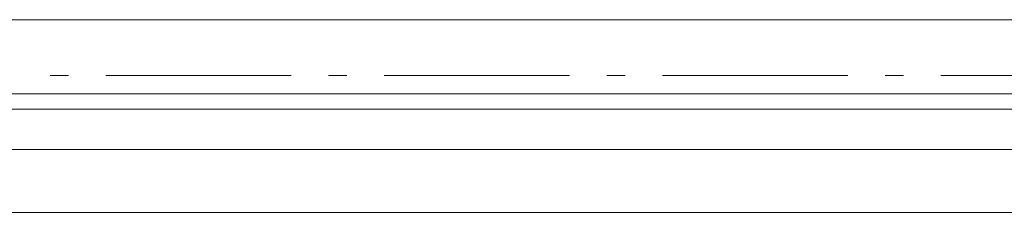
# Model space of a CAD drawing. Extents: x 16 to 1175, y 16 to 826.
# Tile 138 of 208: x 883 to 921, y 137 to 144. Entities that reach past the tile are written whole.
import ezdxf

# ---------------------------------------------------------------- set-up
doc = ezdxf.new("R2010")
doc.units = 0
doc.header["$MEASUREMENT"] = 0
doc.layers.add('Layer 1', color=7, linetype='Continuous', lineweight=0)

# ---------------------------------------------------------------- blocks, each defined once
blk = doc.blocks.new('Block_0')
at = {"layer": 'Layer 1', "color": 253, "lineweight": 9, "true_color": 0xb4b4b4}
for p, q in [((870.572, 144.336), (926.698, 144.336)), ((885.046, 142.205), (884.337, 142.205)), ((893.55, 142.205), (886.463, 142.205)), ((895.676, 142.205), (894.967, 142.205)), ((904.18, 142.205), (897.093, 142.205)), ((906.306, 142.205), (905.597, 142.205)), ((914.81, 142.205), (907.723, 142.205)), ((916.936, 142.205), (916.227, 142.205)), ((925.44, 142.205), (918.353, 142.205)), ((870.572, 141.502), (926.698, 141.502))]:
    blk.add_line(p, q, dxfattribs=at)
at = {"layer": 'Layer 1', "color": 18, "lineweight": 13, "true_color": 0x000000}
for p, q in [((926.698, 141.502), (870.572, 141.502)), ((870.572, 136.966), (926.698, 136.966))]:
    blk.add_line(p, q, dxfattribs=at)
at = {"layer": 'Layer 1'}
for points in [[(926.698, 141.502), (870.572, 141.502), (870.572, 144.336), (926.698, 144.336), (926.698, 141.502)], [(926.698, 141.502), (926.698, 140.907), (870.572, 140.907), (870.572, 141.502), (926.698, 141.502)], [(926.698, 140.907), (926.698, 139.376), (870.572, 139.376), (870.572, 140.907), (926.698, 140.907)], [(870.572, 136.966), (870.572, 139.376), (926.698, 139.376), (926.698, 136.966), (870.572, 136.966)]]:
    blk.add_lwpolyline(points, dxfattribs=at)

msp = doc.modelspace()

# ---------------------------------------------------------------- block references
at = {"layer": 'Layer 1'}
msp.add_blockref('Block_0', (0, 0), dxfattribs=at)

doc.saveas('drawing.dxf')
